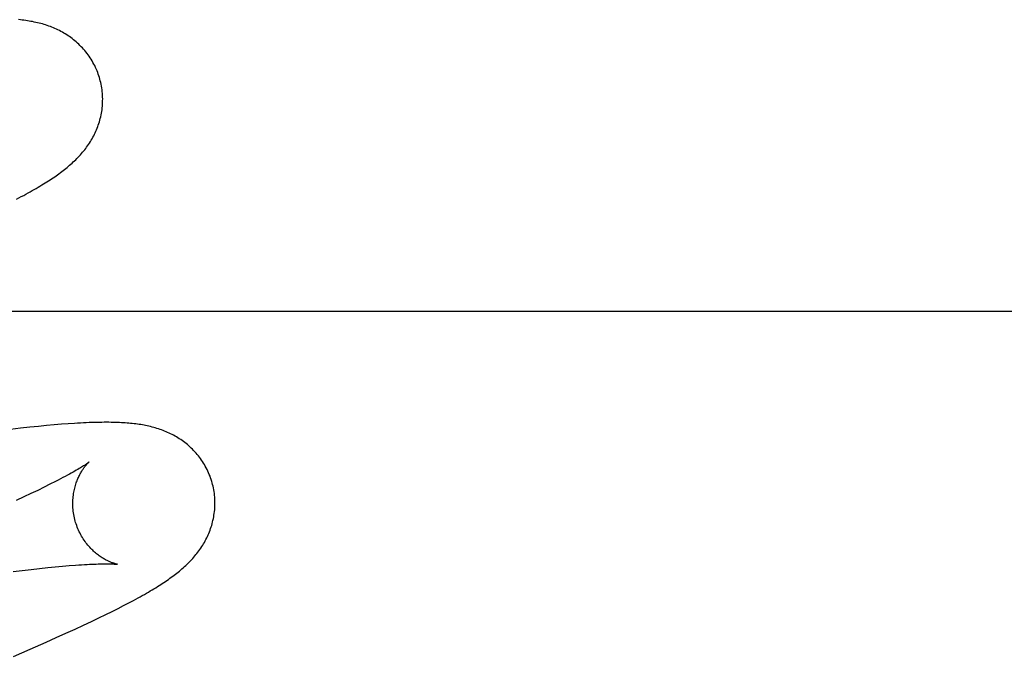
# Model space of a CAD drawing. Header units: inches. Extents: x 0 to 309, y 0 to 200.
# Tile 35 of 64: x 107.7704 to 107.9089, y 102.5734 to 102.663. Entities that reach past the tile are written whole.
import ezdxf

# ---------------------------------------------------------------- set-up
doc = ezdxf.new("R2010")
doc.units = ezdxf.units.IN
doc.header["$LTSCALE"] = 17
doc.header["$MEASUREMENT"] = 0
doc.linetypes.add('HIDDEN', pattern=[0.2, 0.1, -0.1])
doc.layers.add('DEFAULT_2', color=8, linetype='HIDDEN')

msp = doc.modelspace()

# ---------------------------------------------------------------- linework, layer by layer
at = {"layer": 'DEFAULT_2', "color": 8, "linetype": 'HIDDEN'}
for p, q in [((107.76991, 102.63775), (107.77059, 102.63811)), ((108.11904, 102.62195), (107.64404, 102.62195)), ((107.77047, 102.60553), (107.76905, 102.60536)), ((107.77178, 102.60567), (107.77047, 102.60553)), ((107.77301, 102.60579), (107.77178, 102.60567)), ((107.77415, 102.6059), (107.77301, 102.60579)), ((107.77521, 102.606), (107.77415, 102.6059)), ((107.77622, 102.60608), (107.77521, 102.606)), ((107.77716, 102.60615), (107.77622, 102.60608)), ((107.7729, 102.59679), (107.77194, 102.59634)), ((107.77379, 102.59723), (107.7729, 102.59679)), ((107.77462, 102.59764), (107.77379, 102.59723)), ((107.7754, 102.59803), (107.77462, 102.59764)), ((107.77093, 102.59586), (107.76986, 102.59537)), ((107.77194, 102.59634), (107.77093, 102.59586)), ((107.77073, 102.58552), (107.77197, 102.58566)), ((107.77197, 102.58566), (107.77316, 102.5858)), ((107.77316, 102.5858), (107.7743, 102.58592)), ((107.7743, 102.58592), (107.77537, 102.58602)), ((107.77537, 102.58602), (107.77639, 102.58612)), ((107.77639, 102.58612), (107.77734, 102.5862)), ((107.76943, 102.58536), (107.77073, 102.58552)), ((107.78337, 102.57976), (107.7842, 102.58018)), ((107.7842, 102.58018), (107.78497, 102.58057)), ((107.78497, 102.58057), (107.78569, 102.58095)), ((107.78569, 102.58095), (107.78637, 102.58131)), ((107.78047, 102.57835), (107.78151, 102.57885)), ((107.78151, 102.57885), (107.78248, 102.57932)), ((107.78248, 102.57932), (107.78337, 102.57976)), ((107.77814, 102.57726), (107.77934, 102.57782)), ((107.77934, 102.57782), (107.78047, 102.57835)), ((107.77407, 102.57543), (107.7755, 102.57607)), ((107.7755, 102.57607), (107.77685, 102.57668)), ((107.77685, 102.57668), (107.77814, 102.57726)), ((107.77182, 102.57445), (107.77407, 102.57543)), ((107.76948, 102.57344), (107.77182, 102.57445))]:
    msp.add_line(p, q, dxfattribs=at)
for points in [[(107.78165, 102.65463), (107.78159, 102.65485), (107.78151, 102.65509), (107.78142, 102.65534), (107.78133, 102.65559), (107.78124, 102.65583), (107.78114, 102.65607), (107.78103, 102.6563), (107.78092, 102.65654), (107.7808, 102.65677), (107.78067, 102.65699), (107.78055, 102.65722), (107.78041, 102.65743), (107.78027, 102.65765), (107.78013, 102.65786), (107.77998, 102.65807), (107.77983, 102.65827), (107.77968, 102.65847), (107.77952, 102.65866), (107.77935, 102.65885), (107.77919, 102.65903), (107.77902, 102.65921), (107.77884, 102.65939), (107.77867, 102.65956), (107.77849, 102.65972), (107.77831, 102.65988), (107.77813, 102.66004), (107.77794, 102.66019), (107.77775, 102.66034), (107.77756, 102.66048), (107.77737, 102.66062), (107.77717, 102.66075), (107.77698, 102.66088), (107.77677, 102.66101), (107.77657, 102.66113), (107.77636, 102.66124), (107.77616, 102.66136), (107.77595, 102.66147), (107.77574, 102.66157), (107.77553, 102.66167), (107.77532, 102.66176), (107.7751, 102.66186), (107.77489, 102.66194), (107.77467, 102.66203), (107.77445, 102.66211), (107.77423, 102.66219), (107.774, 102.66226), (107.77378, 102.66233), (107.77355, 102.6624), (107.77332, 102.66246), (107.77309, 102.66252), (107.77286, 102.66258), (107.77262, 102.66263), (107.77239, 102.66268), (107.77215, 102.66273), (107.77192, 102.66277), (107.77168, 102.66281), (107.77144, 102.66285), (107.7712, 102.66289), (107.77096, 102.66292), (107.77071, 102.66295), (107.77047, 102.66298), (107.77021, 102.66301)], [(107.77059, 102.63811), (107.77092, 102.63829), (107.77124, 102.63846), (107.77154, 102.63863), (107.77184, 102.6388), (107.77213, 102.63896), (107.77241, 102.63912), (107.77269, 102.63928), (107.77295, 102.63944), (107.77321, 102.63959), (107.77346, 102.63975), (107.77371, 102.6399), (107.77395, 102.64005), (107.77418, 102.64019), (107.77441, 102.64034), (107.77463, 102.64049), (107.77485, 102.64063), (107.77507, 102.64077), (107.77528, 102.64092), (107.77548, 102.64106), (107.77568, 102.6412), (107.77588, 102.64134), (107.77608, 102.64149), (107.77627, 102.64163), (107.77646, 102.64178), (107.77665, 102.64192), (107.77683, 102.64207), (107.77702, 102.64222), (107.7772, 102.64237), (107.77738, 102.64252), (107.77755, 102.64267), (107.77773, 102.64283), (107.7779, 102.64299), (107.77807, 102.64315), (107.77824, 102.64331), (107.77841, 102.64348), (107.77857, 102.64365), (107.77873, 102.64382), (107.77889, 102.64399), (107.77905, 102.64417), (107.7792, 102.64435), (107.77935, 102.64453), (107.7795, 102.64471), (107.77964, 102.64489), (107.77978, 102.64508), (107.77991, 102.64526), (107.78004, 102.64546), (107.78017, 102.64565), (107.7803, 102.64585), (107.78042, 102.64605), (107.78054, 102.64625), (107.78065, 102.64646), (107.78077, 102.64666), (107.78087, 102.64688), (107.78098, 102.64709), (107.78107, 102.64731), (107.78117, 102.64752), (107.78126, 102.64774), (107.78134, 102.64797), (107.78142, 102.64819), (107.7815, 102.64842), (107.78157, 102.64865), (107.78164, 102.64888), (107.7817, 102.64912), (107.78176, 102.64936), (107.78181, 102.6496), (107.78186, 102.64984), (107.7819, 102.65009), (107.78194, 102.65034), (107.78197, 102.65059), (107.78199, 102.65084), (107.78201, 102.65109), (107.78203, 102.65134), (107.78203, 102.6516), (107.78204, 102.65186), (107.78203, 102.65211), (107.78202, 102.65237), (107.782, 102.65263), (107.78198, 102.65289), (107.78195, 102.65315), (107.78191, 102.6534), (107.78187, 102.65366), (107.78182, 102.65392), (107.78177, 102.65417), (107.7817, 102.65442), (107.78165, 102.65463)], [(107.79744, 102.59784), (107.79738, 102.59805), (107.7973, 102.5983), (107.79722, 102.59855), (107.79713, 102.59879), (107.79703, 102.59903), (107.79693, 102.59926), (107.79683, 102.5995), (107.79671, 102.59973), (107.7966, 102.59996), (107.79647, 102.60019), (107.79635, 102.60041), (107.79621, 102.60062), (107.79608, 102.60084), (107.79594, 102.60105), (107.79579, 102.60125), (107.79564, 102.60146), (107.79549, 102.60165), (107.79533, 102.60185), (107.79517, 102.60203), (107.795, 102.60222), (107.79483, 102.6024), (107.79466, 102.60257), (107.79449, 102.60274), (107.79431, 102.60291), (107.79413, 102.60307), (107.79395, 102.60322), (107.79377, 102.60337), (107.79358, 102.60352), (107.79339, 102.60366), (107.7932, 102.6038), (107.79301, 102.60393), (107.79281, 102.60406), (107.79261, 102.60419), (107.79241, 102.60431), (107.79221, 102.60442), (107.792, 102.60454), (107.79179, 102.60465), (107.79159, 102.60475), (107.79138, 102.60485), (107.79117, 102.60495), (107.79096, 102.60504), (107.79075, 102.60513), (107.79053, 102.60521), (107.79031, 102.60529), (107.7901, 102.60537), (107.78988, 102.60544), (107.78965, 102.60551), (107.78943, 102.60558), (107.78921, 102.60564), (107.78898, 102.6057), (107.78876, 102.60576), (107.78853, 102.60581), (107.7883, 102.60586), (107.78807, 102.60591), (107.78785, 102.60596), (107.78762, 102.606), (107.78739, 102.60604), (107.78715, 102.60607), (107.78692, 102.60611), (107.78668, 102.60614), (107.78645, 102.60617), (107.7862, 102.60619), (107.78596, 102.60622), (107.78571, 102.60624), (107.78546, 102.60626), (107.7852, 102.60628), (107.78494, 102.6063), (107.78467, 102.60631), (107.78439, 102.60633), (107.78411, 102.60634), (107.78382, 102.60635), (107.78352, 102.60636), (107.78322, 102.60636), (107.7829, 102.60637), (107.78258, 102.60637), (107.78226, 102.60637), (107.78192, 102.60636), (107.78158, 102.60636), (107.78122, 102.60635), (107.78086, 102.60634), (107.78049, 102.60633), (107.78011, 102.60632), (107.77972, 102.6063), (107.77932, 102.60628), (107.77891, 102.60626), (107.77849, 102.60624), (107.77806, 102.60621), (107.77716, 102.60615)], [(107.78012, 102.60078), (107.78011, 102.60077), (107.78009, 102.60076), (107.78007, 102.60074), (107.78004, 102.60072), (107.78, 102.60069), (107.77995, 102.60065), (107.7799, 102.60061), (107.77983, 102.60057), (107.77975, 102.60051), (107.77967, 102.60045), (107.77957, 102.60039), (107.77946, 102.60031), (107.77933, 102.60023), (107.7792, 102.60015), (107.77905, 102.60006), (107.77889, 102.59996), (107.77872, 102.59985), (107.77853, 102.59974), (107.77832, 102.59962), (107.77811, 102.59949), (107.77787, 102.59936), (107.77762, 102.59922), (107.77735, 102.59907), (107.77707, 102.59891), (107.77677, 102.59875), (107.77645, 102.59858), (107.77611, 102.5984), (107.77577, 102.59822), (107.7754, 102.59803)], [(107.77817, 102.59248), (107.77812, 102.59268), (107.77806, 102.59292), (107.77801, 102.59315), (107.77797, 102.59339), (107.77793, 102.59362), (107.7779, 102.59386), (107.77787, 102.59409), (107.77785, 102.59433), (107.77784, 102.59456), (107.77784, 102.59479), (107.77783, 102.59502), (107.77784, 102.59524), (107.77785, 102.59547), (107.77787, 102.59569), (107.77789, 102.5959), (107.77791, 102.59612), (107.77794, 102.59633), (107.77798, 102.59653), (107.77801, 102.59673), (107.77806, 102.59693), (107.7781, 102.59712), (107.77815, 102.59731), (107.7782, 102.59749), (107.77825, 102.59766), (107.77831, 102.59783), (107.77837, 102.59799), (107.77843, 102.59815), (107.77849, 102.59831), (107.77855, 102.59846), (107.77862, 102.5986), (107.77868, 102.59874), (107.77875, 102.59888), (107.77881, 102.59901), (107.77888, 102.59913), (107.77895, 102.59925), (107.77901, 102.59937), (107.77908, 102.59948), (107.77915, 102.59958), (107.77921, 102.59968), (107.77928, 102.59978), (107.77934, 102.59987), (107.7794, 102.59996), (107.77946, 102.60005), (107.77953, 102.60013), (107.77958, 102.6002), (107.77964, 102.60027), (107.7797, 102.60034), (107.77975, 102.6004), (107.7798, 102.60046), (107.77985, 102.60051), (107.7799, 102.60056), (107.77994, 102.60061), (107.77998, 102.60065), (107.78001, 102.60068), (107.78004, 102.60071), (107.78007, 102.60073), (107.78009, 102.60075), (107.7801, 102.60077), (107.78012, 102.60078), (107.78012, 102.60078)], [(107.78637, 102.58131), (107.7867, 102.58149), (107.78701, 102.58166), (107.78732, 102.58183), (107.78761, 102.582), (107.7879, 102.58216), (107.78818, 102.58232), (107.78846, 102.58248), (107.78873, 102.58264), (107.78899, 102.58279), (107.78924, 102.58295), (107.78949, 102.5831), (107.78973, 102.58325), (107.78997, 102.5834), (107.7902, 102.58355), (107.79042, 102.58369), (107.79065, 102.58384), (107.79086, 102.58399), (107.79107, 102.58413), (107.79128, 102.58427), (107.79149, 102.58442), (107.79169, 102.58456), (107.79188, 102.58471), (107.79208, 102.58485), (107.79227, 102.585), (107.79246, 102.58515), (107.79264, 102.58529), (107.79283, 102.58544), (107.79301, 102.58559), (107.79319, 102.58575), (107.79336, 102.5859), (107.79354, 102.58606), (107.79371, 102.58622), (107.79388, 102.58638), (107.79405, 102.58654), (107.79422, 102.58671), (107.79438, 102.58687), (107.79454, 102.58704), (107.7947, 102.58722), (107.79485, 102.58739), (107.795, 102.58757), (107.79515, 102.58775), (107.7953, 102.58793), (107.79544, 102.58811), (107.79558, 102.5883), (107.79571, 102.58849), (107.79584, 102.58868), (107.79597, 102.58887), (107.7961, 102.58907), (107.79622, 102.58927), (107.79634, 102.58947), (107.79645, 102.58968), (107.79656, 102.58989), (107.79667, 102.5901), (107.79677, 102.59031), (107.79687, 102.59053), (107.79696, 102.59074), (107.79705, 102.59096), (107.79714, 102.59119), (107.79722, 102.59141), (107.7973, 102.59164), (107.79737, 102.59187), (107.79743, 102.5921), (107.7975, 102.59234), (107.79755, 102.59257), (107.79761, 102.59282), (107.79765, 102.59306), (107.79769, 102.59331), (107.79773, 102.59355), (107.79776, 102.5938), (107.79779, 102.59405), (107.79781, 102.59431), (107.79782, 102.59456), (107.79783, 102.59482), (107.79783, 102.59507), (107.79782, 102.59533), (107.79781, 102.59559), (107.79779, 102.59584), (107.79777, 102.5961), (107.79774, 102.59636), (107.7977, 102.59661), (107.79766, 102.59687), (107.79761, 102.59713), (107.79756, 102.59738), (107.79749, 102.59763), (107.79744, 102.59784)], [(107.78412, 102.58639), (107.78411, 102.58639), (107.78409, 102.58639), (107.78407, 102.5864), (107.78404, 102.5864), (107.78401, 102.58641), (107.78396, 102.58642), (107.78392, 102.58643), (107.78386, 102.58645), (107.7838, 102.58646), (107.78374, 102.58648), (107.78367, 102.5865), (107.78359, 102.58653), (107.78351, 102.58655), (107.78343, 102.58658), (107.78334, 102.58661), (107.78325, 102.58665), (107.78316, 102.58669), (107.78306, 102.58673), (107.78296, 102.58677), (107.78286, 102.58682), (107.78276, 102.58687), (107.78265, 102.58692), (107.78254, 102.58698), (107.78242, 102.58704), (107.78231, 102.5871), (107.78219, 102.58717), (107.78207, 102.58724), (107.78195, 102.58732), (107.78182, 102.5874), (107.78169, 102.58749), (107.78156, 102.58758), (107.78143, 102.58768), (107.7813, 102.58778), (107.78117, 102.58788), (107.78103, 102.58799), (107.7809, 102.58811), (107.78076, 102.58823), (107.78063, 102.58836), (107.78049, 102.58849), (107.78035, 102.58863), (107.78022, 102.58878), (107.78008, 102.58893), (107.77995, 102.58909), (107.77981, 102.58925), (107.77968, 102.58942), (107.77955, 102.5896), (107.77943, 102.58978), (107.7793, 102.58996), (107.77918, 102.59015), (107.77907, 102.59035), (107.77896, 102.59055), (107.77885, 102.59075), (107.77874, 102.59096), (107.77864, 102.59117), (107.77855, 102.59139), (107.77846, 102.59161), (107.77838, 102.59183), (107.7783, 102.59206), (107.77823, 102.59229), (107.77817, 102.59248)], [(107.77734, 102.5862), (107.77823, 102.58627), (107.77866, 102.5863), (107.77907, 102.58633), (107.77946, 102.58635), (107.77983, 102.58638), (107.78019, 102.58639), (107.78052, 102.58641), (107.78083, 102.58642), (107.78112, 102.58643), (107.78139, 102.58644), (107.78165, 102.58645), (107.78189, 102.58645), (107.78211, 102.58646), (107.78232, 102.58646), (107.78251, 102.58646), (107.78269, 102.58646), (107.78286, 102.58646), (107.78302, 102.58645), (107.78316, 102.58645), (107.78329, 102.58645), (107.78342, 102.58644), (107.78353, 102.58644), (107.78363, 102.58643), (107.78372, 102.58642), (107.7838, 102.58642), (107.78387, 102.58641), (107.78393, 102.58641), (107.78398, 102.5864), (107.78402, 102.5864), (107.78406, 102.58639), (107.78409, 102.58639), (107.78411, 102.58639), (107.78412, 102.58639), (107.78412, 102.58639)]]:
    msp.add_lwpolyline(points, dxfattribs=at)

doc.saveas('drawing.dxf')
